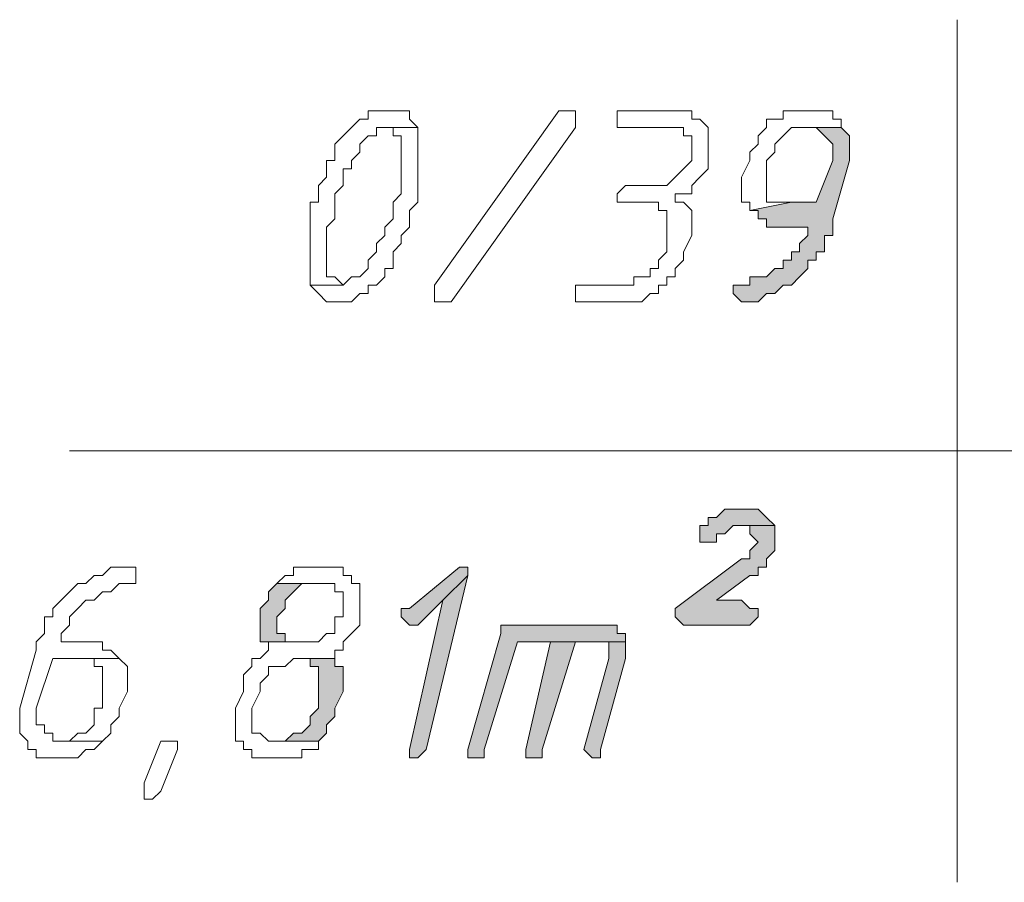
# Model space of a CAD drawing. Header units: inches. Extents: x -1441 to 3871, y -4351 to 2413.
# Tile 38 of 256: x -921 to -871, y -1144 to -1100. Entities that reach past the tile are written whole.
import ezdxf

# ---------------------------------------------------------------- set-up
doc = ezdxf.new("R2010")
doc.units = ezdxf.units.IN
doc.header["$MEASUREMENT"] = 0
doc.layers.add('at_Entity', color=7, linetype='Continuous')
doc.layers.add('at_Solid', color=7, linetype='Continuous')

msp = doc.modelspace()

# ---------------------------------------------------------------- hatches: boundary and pattern name
at = {"layer": 'at_Solid', "lineweight": 15}
for points in [[(-879.11144, -1105.56807), (-880.80495, -1105.56807), (-880.38038, -1105.56807), (-879.96058, -1105.99264), (-879.53601, -1106.41721), (-879.53601, -1107.26158), (-880.38038, -1109.37965), (-881.64932, -1109.37965), (-883.76739, -1109.79945), (-883.34282, -1109.79945), (-883.34282, -1110.22402), (-882.92302, -1110.22402), (-882.92302, -1110.64859), (-880.80495, -1110.64859), (-880.80495, -1111.07316), (-881.22952, -1111.49296), (-881.22952, -1111.91753), (-881.64932, -1111.91753), (-881.64932, -1112.3421), (-882.07389, -1112.3421), (-882.07389, -1112.76667), (-882.49845, -1112.76667), (-882.92302, -1113.19123), (-883.76739, -1113.19123), (-883.76739, -1113.61103), (-884.19196, -1113.61103), (-884.61653, -1113.61103), (-884.61653, -1114.0356), (-884.19196, -1114.46017), (-883.76739, -1114.46017), (-883.34282, -1114.46017), (-882.92302, -1114.0356), (-882.49845, -1114.0356), (-882.07389, -1113.61103), (-881.64932, -1113.61103), (-881.22952, -1113.19123), (-880.80495, -1112.76667), (-880.80495, -1112.3421), (-880.38038, -1112.3421), (-880.38038, -1111.91753), (-879.96058, -1111.91753), (-879.96058, -1111.07316), (-879.53601, -1111.07316), (-879.53601, -1110.22402), (-878.68687, -1107.26158), (-878.68687, -1105.99264)], [(-884.19196, -1125.041), (-884.61653, -1125.041), (-885.03633, -1125.041), (-885.4609, -1125.46557), (-885.88547, -1125.46557), (-885.88547, -1125.88537), (-886.31004, -1125.88537), (-886.31004, -1126.73451), (-885.88547, -1126.73451), (-885.4609, -1126.73451), (-885.4609, -1126.30994), (-885.03633, -1126.30994), (-884.61653, -1125.88537), (-882.49845, -1125.88537), (-882.92302, -1125.46557), (-883.34282, -1125.041), (-883.76739, -1125.041)], [(-882.49845, -1125.88537), (-884.19196, -1125.88537), (-883.76739, -1125.88537), (-883.76739, -1126.30994), (-883.34282, -1126.73451), (-883.76739, -1127.15908), (-883.76739, -1127.57888), (-884.19196, -1127.57888), (-887.57897, -1130.12152), (-887.57897, -1130.54132), (-887.1544, -1130.96589), (-883.76739, -1130.96589), (-883.34282, -1130.54132), (-883.34282, -1130.12152), (-883.76739, -1130.12152), (-884.19196, -1129.69695), (-885.4609, -1129.69695), (-883.76739, -1128.42801), (-883.34282, -1128.42801), (-883.34282, -1128.00345), (-882.92302, -1128.00345), (-882.92302, -1127.57888), (-882.49845, -1127.15908), (-882.49845, -1126.30994)], [(-898.58437, -1128.00345), (-901.12225, -1130.12152), (-901.54682, -1130.12152), (-901.54682, -1130.54132), (-901.12225, -1130.96589), (-900.69768, -1130.96589), (-899.42874, -1129.69695), (-898.1598, -1128.42801), (-898.1598, -1128.00345)], [(-898.1598, -1128.42801), (-899.42874, -1129.69695), (-901.12225, -1137.31534), (-901.12225, -1137.73991), (-900.69768, -1137.73991), (-900.27788, -1137.31534)], [(-907.89627, -1128.84781), (-908.32084, -1129.27238), (-908.32084, -1129.69695), (-908.74064, -1130.12152), (-908.74064, -1131.81026), (-906.62733, -1131.81026), (-907.4717, -1131.81026), (-907.4717, -1131.39046), (-907.89627, -1131.39046), (-907.89627, -1130.54132), (-907.4717, -1130.12152), (-907.4717, -1129.69695), (-907.04713, -1129.27238), (-906.62733, -1128.84781), (-906.20276, -1128.84781), (-905.77819, -1128.84781)], [(-891.38578, -1130.96589), (-896.4663, -1130.96589), (-896.4663, -1131.39046), (-898.1598, -1137.31534), (-898.1598, -1137.73991), (-897.73524, -1137.73991), (-897.31544, -1137.73991), (-897.31544, -1137.31534), (-895.62193, -1131.81026), (-890.11685, -1131.81026), (-890.11685, -1131.39046), (-890.54141, -1131.39046), (-890.54141, -1130.96589), (-890.96598, -1130.96589)], [(-893.92843, -1131.81026), (-895.19736, -1137.31534), (-895.19736, -1137.73991), (-894.77279, -1137.73991), (-894.35299, -1137.73991), (-894.35299, -1137.31534), (-892.65472, -1131.81026), (-891.81035, -1131.81026)], [(-890.11685, -1131.81026), (-893.92843, -1131.81026), (-891.81035, -1131.81026), (-890.96598, -1131.81026), (-890.96598, -1132.65939), (-892.23492, -1137.31534), (-891.81035, -1137.73991), (-891.38578, -1137.73991), (-891.38578, -1137.31534), (-890.11685, -1132.65939), (-890.11685, -1132.23959)], [(-904.93383, -1132.65939), (-906.62733, -1132.65939), (-906.20276, -1132.65939), (-906.20276, -1133.08396), (-905.77819, -1133.08396), (-905.77819, -1135.20204), (-906.20276, -1135.62184), (-906.20276, -1136.0464), (-906.62733, -1136.47097), (-907.04713, -1136.47097), (-907.4717, -1136.89077), (-907.89627, -1136.89077), (-905.77819, -1136.89077), (-905.3584, -1136.47097), (-905.3584, -1136.0464), (-904.93383, -1135.62184), (-904.93383, -1135.20204), (-904.50926, -1134.3529), (-904.50926, -1133.08396), (-904.93383, -1133.08396)]]:
    msp.add_hatch(color=7, dxfattribs=at).paths.add_polyline_path(points)

# ---------------------------------------------------------------- linework, layer by layer
at = {"layer": 'at_Entity', "color": 7, "lineweight": 15}
for p, q in [((-873.18656, -1100.06776), (-873.18656, -1144.08936)), ((-902.81575, -1104.72371), (-903.24032, -1104.72371)), ((-903.24032, -1104.72371), (-903.24032, -1105.14828)), ((-902.39118, -1104.72371), (-902.81575, -1104.72371)), ((-901.96661, -1104.72371), (-902.39118, -1104.72371)), ((-901.54682, -1104.72371), (-901.96661, -1104.72371)), ((-901.96661, -1104.72371), (-901.96661, -1104.72371)), ((-901.12225, -1104.72371), (-901.54682, -1104.72371)), ((-901.12225, -1105.14828), (-901.12225, -1104.72371)), ((-899.85331, -1113.61103), (-893.50386, -1104.72371)), ((-893.50386, -1104.72371), (-893.07929, -1104.72371)), ((-893.07929, -1104.72371), (-892.65472, -1104.72371)), ((-892.65472, -1104.72371), (-892.65472, -1105.56807)), ((-887.57897, -1104.72371), (-890.54141, -1104.72371)), ((-890.54141, -1104.72371), (-890.54141, -1105.56807)), ((-886.72983, -1104.72371), (-887.57897, -1104.72371)), ((-887.57897, -1104.72371), (-887.57897, -1104.72371)), ((-886.72983, -1105.14828), (-886.72983, -1104.72371)), ((-881.64932, -1104.72371), (-882.07389, -1104.72371)), ((-882.07389, -1104.72371), (-882.07389, -1105.14828)), ((-880.38038, -1104.72371), (-881.64932, -1104.72371)), ((-879.53601, -1104.72371), (-880.38038, -1104.72371)), ((-880.38038, -1104.72371), (-880.38038, -1104.72371)), ((-879.53601, -1105.14828), (-879.53601, -1104.72371)), ((-904.08469, -1105.56807), (-904.50926, -1105.99264)), ((-903.66012, -1105.14828), (-904.08469, -1105.56807)), ((-904.08469, -1105.56807), (-904.08469, -1105.56807)), ((-903.24032, -1105.14828), (-903.66012, -1105.14828)), ((-903.66012, -1105.14828), (-903.66012, -1105.14828)), ((-902.81575, -1105.99264), (-902.81575, -1105.56807)), ((-902.81575, -1105.56807), (-902.39118, -1105.56807)), ((-900.69768, -1105.56807), (-902.39118, -1105.56807)), ((-902.39118, -1105.56807), (-901.96661, -1105.56807)), ((-902.39118, -1105.56807), (-900.69768, -1105.56807)), ((-901.96661, -1105.56807), (-901.96661, -1105.99264)), ((-900.69768, -1105.56807), (-901.12225, -1105.14828)), ((-900.69768, -1109.37965), (-900.69768, -1105.56807)), ((-900.69768, -1105.56807), (-900.69768, -1105.56807)), ((-892.65472, -1105.56807), (-899.00417, -1114.46017)), ((-890.54141, -1105.56807), (-887.99877, -1105.56807)), ((-887.99877, -1105.56807), (-887.1544, -1105.56807)), ((-887.1544, -1105.56807), (-887.1544, -1105.99264)), ((-886.31004, -1105.14828), (-886.72983, -1105.14828)), ((-885.88547, -1105.56807), (-886.31004, -1105.14828)), ((-885.88547, -1107.68615), (-885.88547, -1105.56807)), ((-882.92302, -1105.56807), (-883.34282, -1105.99264)), ((-882.07389, -1105.14828), (-882.92302, -1105.14828)), ((-882.92302, -1105.14828), (-882.92302, -1105.56807)), ((-882.07389, -1105.99264), (-881.64932, -1105.56807)), ((-881.64932, -1105.56807), (-881.22952, -1105.56807)), ((-881.22952, -1105.56807), (-879.11144, -1105.56807)), ((-879.11144, -1105.56807), (-880.80495, -1105.56807)), ((-880.80495, -1105.56807), (-880.38038, -1105.56807)), ((-880.38038, -1105.56807), (-880.38038, -1105.56807)), ((-880.38038, -1105.56807), (-879.96058, -1105.99264)), ((-879.11144, -1105.14828), (-879.53601, -1105.14828)), ((-879.11144, -1105.56807), (-879.11144, -1105.14828)), ((-878.68687, -1105.99264), (-879.11144, -1105.56807)), ((-904.50926, -1105.99264), (-904.93383, -1106.41721)), ((-904.50926, -1105.99264), (-904.50926, -1105.99264)), ((-903.66012, -1106.41721), (-903.24032, -1105.99264)), ((-903.24032, -1105.99264), (-902.81575, -1105.99264)), ((-901.96661, -1105.99264), (-901.54682, -1105.99264)), ((-901.54682, -1105.99264), (-901.54682, -1108.95508)), ((-887.1544, -1105.99264), (-886.72983, -1105.99264)), ((-886.72983, -1105.99264), (-886.72983, -1107.26158)), ((-883.34282, -1105.99264), (-883.34282, -1106.41721)), ((-882.49845, -1106.41721), (-882.07389, -1105.99264)), ((-882.07389, -1105.99264), (-882.07389, -1105.99264)), ((-879.96058, -1105.99264), (-879.96058, -1105.99264)), ((-879.96058, -1105.99264), (-879.53601, -1106.41721)), ((-878.68687, -1107.26158), (-878.68687, -1105.99264)), ((-904.93383, -1106.41721), (-904.93383, -1107.26158)), ((-903.66012, -1106.83701), (-903.66012, -1106.41721)), ((-883.34282, -1106.41721), (-883.76739, -1106.83701)), ((-882.49845, -1106.83701), (-882.49845, -1106.41721)), ((-879.53601, -1106.41721), (-879.53601, -1107.26158)), ((-904.08469, -1107.26158), (-903.66012, -1106.83701)), ((-883.76739, -1106.83701), (-883.76739, -1107.26158)), ((-882.92302, -1107.26158), (-882.49845, -1106.83701)), ((-904.93383, -1107.26158), (-905.3584, -1107.26158)), ((-905.3584, -1107.26158), (-905.3584, -1108.11072)), ((-904.08469, -1107.68615), (-904.08469, -1107.26158)), ((-886.72983, -1107.26158), (-887.1544, -1107.68615)), ((-883.76739, -1107.26158), (-884.19196, -1108.11072)), ((-882.92302, -1109.37965), (-882.92302, -1107.26158)), ((-879.53601, -1107.26158), (-880.38038, -1109.37965)), ((-879.53601, -1110.22402), (-878.68687, -1107.26158)), ((-904.50926, -1108.53052), (-904.50926, -1107.68615)), ((-904.50926, -1107.68615), (-904.08469, -1107.68615)), ((-887.1544, -1107.68615), (-887.57897, -1108.11072)), ((-887.1544, -1107.68615), (-887.1544, -1107.68615)), ((-886.31004, -1108.11072), (-885.88547, -1107.68615)), ((-905.3584, -1108.11072), (-905.77819, -1108.53052)), ((-905.77819, -1108.53052), (-905.77819, -1109.37965)), ((-904.93383, -1108.95508), (-904.50926, -1108.53052)), ((-890.11685, -1108.53052), (-890.54141, -1108.95508)), ((-887.99877, -1108.53052), (-890.11685, -1108.53052)), ((-890.11685, -1108.53052), (-890.11685, -1108.53052)), ((-887.57897, -1108.11072), (-887.99877, -1108.53052)), ((-887.57897, -1108.11072), (-887.57897, -1108.11072)), ((-886.72983, -1108.53052), (-886.31004, -1108.11072)), ((-886.72983, -1108.95508), (-886.72983, -1108.53052)), ((-886.31004, -1108.11072), (-886.31004, -1108.11072)), ((-884.19196, -1108.11072), (-884.19196, -1109.37965)), ((-904.93383, -1110.22402), (-904.93383, -1108.95508)), ((-901.54682, -1108.95508), (-901.96661, -1109.37965)), ((-890.54141, -1108.95508), (-890.54141, -1109.37965)), ((-887.57897, -1109.37965), (-887.57897, -1108.95508)), ((-887.57897, -1108.95508), (-886.72983, -1108.95508)), ((-905.77819, -1109.37965), (-906.20276, -1109.37965)), ((-906.20276, -1109.37965), (-906.20276, -1113.61103)), ((-901.96661, -1109.37965), (-901.96661, -1110.22402)), ((-901.12225, -1109.79945), (-900.69768, -1109.37965)), ((-890.54141, -1109.37965), (-890.11685, -1109.37965)), ((-890.11685, -1109.37965), (-888.84791, -1109.37965)), ((-888.84791, -1109.37965), (-888.42334, -1109.37965)), ((-888.42334, -1109.37965), (-888.42334, -1109.79945)), ((-887.1544, -1109.37965), (-887.57897, -1109.37965)), ((-886.72983, -1109.79945), (-887.1544, -1109.37965)), ((-884.19196, -1109.37965), (-883.76739, -1109.37965)), ((-881.64932, -1109.37965), (-883.76739, -1109.79945)), ((-883.76739, -1109.37965), (-883.76739, -1109.79945)), ((-883.76739, -1109.79945), (-881.64932, -1109.37965)), ((-882.49845, -1109.37965), (-882.92302, -1109.37965)), ((-881.64932, -1109.37965), (-882.49845, -1109.37965)), ((-880.38038, -1109.37965), (-881.64932, -1109.37965)), ((-901.12225, -1110.64859), (-901.12225, -1109.79945)), ((-888.42334, -1109.79945), (-887.99877, -1109.79945)), ((-887.99877, -1109.79945), (-887.99877, -1111.91753)), ((-886.72983, -1111.07316), (-886.72983, -1109.79945)), ((-883.76739, -1109.79945), (-883.34282, -1109.79945)), ((-883.34282, -1109.79945), (-883.34282, -1110.22402)), ((-905.3584, -1110.64859), (-904.93383, -1110.22402)), ((-901.96661, -1110.22402), (-902.39118, -1110.64859)), ((-883.34282, -1110.22402), (-882.92302, -1110.22402)), ((-882.92302, -1110.22402), (-882.92302, -1110.64859)), ((-879.53601, -1111.07316), (-879.53601, -1110.22402)), ((-905.3584, -1113.19123), (-905.3584, -1110.64859)), ((-902.39118, -1111.07316), (-902.81575, -1111.49296)), ((-902.39118, -1110.64859), (-902.39118, -1111.07316)), ((-901.54682, -1111.07316), (-901.12225, -1110.64859)), ((-901.54682, -1111.49296), (-901.54682, -1111.07316)), ((-887.1544, -1111.91753), (-886.72983, -1111.07316)), ((-882.92302, -1110.64859), (-880.80495, -1110.64859)), ((-880.80495, -1111.07316), (-881.22952, -1111.49296)), ((-880.80495, -1110.64859), (-880.80495, -1111.07316)), ((-879.96058, -1111.91753), (-879.96058, -1111.07316)), ((-879.96058, -1111.07316), (-879.53601, -1111.07316)), ((-902.81575, -1111.49296), (-902.81575, -1111.91753)), ((-901.96661, -1111.91753), (-901.54682, -1111.49296)), ((-881.22952, -1111.49296), (-881.22952, -1111.91753)), ((-902.81575, -1111.91753), (-903.24032, -1112.3421)), ((-901.96661, -1112.76667), (-901.96661, -1111.91753)), ((-887.99877, -1111.91753), (-888.42334, -1112.3421)), ((-887.1544, -1112.3421), (-887.1544, -1111.91753)), ((-881.22952, -1111.91753), (-881.64932, -1111.91753)), ((-881.64932, -1111.91753), (-881.64932, -1112.3421)), ((-880.38038, -1112.3421), (-880.38038, -1111.91753)), ((-880.38038, -1111.91753), (-879.96058, -1111.91753)), ((-903.24032, -1112.3421), (-903.24032, -1112.76667)), ((-888.42334, -1112.3421), (-888.42334, -1112.76667)), ((-887.57897, -1112.76667), (-887.1544, -1112.3421)), ((-881.64932, -1112.3421), (-882.07389, -1112.3421)), ((-882.07389, -1112.3421), (-882.07389, -1112.76667)), ((-880.80495, -1112.76667), (-880.80495, -1112.3421)), ((-880.80495, -1112.3421), (-880.38038, -1112.3421)), ((-903.24032, -1112.76667), (-903.66012, -1113.19123)), ((-902.39118, -1113.19123), (-902.39118, -1112.76667)), ((-902.39118, -1112.76667), (-901.96661, -1112.76667)), ((-888.42334, -1112.76667), (-888.84791, -1112.76667)), ((-888.84791, -1112.76667), (-888.84791, -1113.19123)), ((-887.57897, -1113.19123), (-887.57897, -1112.76667)), ((-882.49845, -1112.76667), (-882.92302, -1113.19123)), ((-882.07389, -1112.76667), (-882.49845, -1112.76667)), ((-881.22952, -1113.19123), (-880.80495, -1112.76667)), ((-904.93383, -1113.19123), (-905.3584, -1113.19123)), ((-904.50926, -1113.61103), (-904.93383, -1113.19123)), ((-904.08469, -1113.19123), (-904.50926, -1113.61103)), ((-903.66012, -1113.19123), (-904.08469, -1113.19123)), ((-904.08469, -1113.19123), (-904.08469, -1113.19123)), ((-902.81575, -1113.61103), (-902.39118, -1113.19123)), ((-888.84791, -1113.19123), (-889.69228, -1113.19123)), ((-889.69228, -1113.19123), (-889.69228, -1113.61103)), ((-887.99877, -1113.61103), (-887.99877, -1113.19123)), ((-887.99877, -1113.19123), (-887.57897, -1113.19123)), ((-882.92302, -1113.19123), (-883.76739, -1113.19123)), ((-883.76739, -1113.19123), (-883.76739, -1113.61103)), ((-881.64932, -1113.61103), (-881.22952, -1113.19123)), ((-881.22952, -1113.19123), (-881.22952, -1113.19123)), ((-904.50926, -1113.61103), (-906.20276, -1113.61103)), ((-906.20276, -1113.61103), (-905.77819, -1114.0356)), ((-906.20276, -1113.61103), (-904.50926, -1113.61103)), ((-905.77819, -1114.0356), (-905.77819, -1114.0356)), ((-905.77819, -1114.0356), (-905.3584, -1114.46017)), ((-904.50926, -1113.61103), (-904.50926, -1113.61103)), ((-904.08469, -1114.46017), (-903.66012, -1114.0356)), ((-903.66012, -1114.0356), (-903.24032, -1114.0356)), ((-903.24032, -1114.0356), (-903.24032, -1113.61103)), ((-903.24032, -1113.61103), (-902.81575, -1113.61103)), ((-902.81575, -1113.61103), (-902.81575, -1113.61103)), ((-899.85331, -1114.0356), (-899.85331, -1113.61103)), ((-899.85331, -1114.46017), (-899.85331, -1114.0356)), ((-899.85331, -1114.0356), (-899.85331, -1114.0356)), ((-889.69228, -1113.61103), (-892.65472, -1113.61103)), ((-892.65472, -1113.61103), (-892.65472, -1114.46017)), ((-889.27248, -1114.46017), (-888.84791, -1114.0356)), ((-888.84791, -1114.0356), (-888.42334, -1114.0356)), ((-888.42334, -1114.0356), (-888.42334, -1113.61103)), ((-888.42334, -1113.61103), (-887.99877, -1113.61103)), ((-884.19196, -1113.61103), (-884.61653, -1113.61103)), ((-884.61653, -1113.61103), (-884.61653, -1114.0356)), ((-884.61653, -1114.0356), (-884.19196, -1114.46017)), ((-883.76739, -1113.61103), (-884.19196, -1113.61103)), ((-883.34282, -1114.46017), (-882.92302, -1114.0356)), ((-882.92302, -1114.0356), (-882.49845, -1114.0356)), ((-882.49845, -1114.0356), (-882.07389, -1113.61103)), ((-882.49845, -1114.0356), (-882.49845, -1114.0356)), ((-882.07389, -1113.61103), (-881.64932, -1113.61103)), ((-881.64932, -1113.61103), (-881.64932, -1113.61103)), ((-905.3584, -1114.46017), (-904.93383, -1114.46017)), ((-904.93383, -1114.46017), (-904.50926, -1114.46017)), ((-904.50926, -1114.46017), (-904.08469, -1114.46017)), ((-904.08469, -1114.46017), (-904.08469, -1114.46017)), ((-899.42874, -1114.46017), (-899.85331, -1114.46017)), ((-899.00417, -1114.46017), (-899.42874, -1114.46017)), ((-892.65472, -1114.46017), (-889.27248, -1114.46017)), ((-889.27248, -1114.46017), (-889.27248, -1114.46017)), ((-884.19196, -1114.46017), (-883.76739, -1114.46017)), ((-883.76739, -1114.46017), (-883.34282, -1114.46017)), ((-918.4771, -1122.07856), (-780.06283, -1122.07856)), ((-885.03633, -1125.041), (-885.4609, -1125.46557)), ((-884.61653, -1125.041), (-885.03633, -1125.041)), ((-885.03633, -1125.041), (-885.03633, -1125.041)), ((-884.19196, -1125.041), (-884.61653, -1125.041)), ((-883.76739, -1125.041), (-884.19196, -1125.041)), ((-883.34282, -1125.041), (-883.76739, -1125.041)), ((-882.92302, -1125.46557), (-883.34282, -1125.041)), ((-885.4609, -1125.46557), (-885.88547, -1125.46557)), ((-885.88547, -1125.46557), (-885.88547, -1125.88537)), ((-882.49845, -1125.88537), (-882.92302, -1125.46557)), ((-882.92302, -1125.46557), (-882.92302, -1125.46557)), ((-885.88547, -1125.88537), (-886.31004, -1125.88537)), ((-886.31004, -1125.88537), (-886.31004, -1126.73451)), ((-885.03633, -1126.30994), (-884.61653, -1125.88537)), ((-884.61653, -1125.88537), (-882.49845, -1125.88537)), ((-882.49845, -1125.88537), (-884.19196, -1125.88537)), ((-884.19196, -1125.88537), (-883.76739, -1125.88537)), ((-883.76739, -1125.88537), (-883.76739, -1126.30994)), ((-882.49845, -1126.30994), (-882.49845, -1125.88537)), ((-885.4609, -1126.73451), (-885.4609, -1126.30994)), ((-885.4609, -1126.30994), (-885.03633, -1126.30994)), ((-885.03633, -1126.30994), (-885.03633, -1126.30994)), ((-883.76739, -1126.30994), (-883.34282, -1126.73451)), ((-882.49845, -1127.15908), (-882.49845, -1126.30994)), ((-886.31004, -1126.73451), (-885.88547, -1126.73451)), ((-885.88547, -1126.73451), (-885.4609, -1126.73451)), ((-883.34282, -1126.73451), (-883.76739, -1127.15908)), ((-883.76739, -1127.15908), (-883.76739, -1127.57888)), ((-883.34282, -1126.73451), (-883.34282, -1126.73451)), ((-882.92302, -1127.57888), (-882.49845, -1127.15908)), ((-884.19196, -1127.57888), (-887.57897, -1130.12152)), ((-883.76739, -1127.57888), (-884.19196, -1127.57888)), ((-882.92302, -1128.00345), (-882.92302, -1127.57888)), ((-916.3638, -1128.00345), (-916.7836, -1128.42801)), ((-915.93923, -1128.00345), (-916.3638, -1128.00345)), ((-916.3638, -1128.00345), (-916.3638, -1128.00345)), ((-915.51466, -1128.00345), (-915.93923, -1128.00345)), ((-915.09009, -1128.00345), (-915.51466, -1128.00345)), ((-915.51466, -1128.00345), (-915.51466, -1128.00345)), ((-915.09009, -1128.84781), (-915.09009, -1128.00345)), ((-905.77819, -1128.00345), (-907.04713, -1128.00345)), ((-907.04713, -1128.00345), (-907.04713, -1128.42801)), ((-905.3584, -1128.00345), (-905.77819, -1128.00345)), ((-904.50926, -1128.00345), (-905.3584, -1128.00345)), ((-905.3584, -1128.00345), (-905.3584, -1128.00345)), ((-904.50926, -1128.42801), (-904.50926, -1128.00345)), ((-898.58437, -1128.00345), (-901.12225, -1130.12152)), ((-898.58437, -1128.00345), (-898.58437, -1128.00345)), ((-898.1598, -1128.00345), (-898.58437, -1128.00345)), ((-898.1598, -1128.42801), (-898.1598, -1128.00345)), ((-883.34282, -1128.42801), (-883.34282, -1128.00345)), ((-883.34282, -1128.00345), (-882.92302, -1128.00345)), ((-917.20816, -1128.42801), (-917.63273, -1128.84781)), ((-916.7836, -1128.42801), (-917.20816, -1128.42801)), ((-917.20816, -1128.42801), (-917.20816, -1128.42801)), ((-907.4717, -1128.42801), (-907.89627, -1128.84781)), ((-907.04713, -1128.42801), (-907.4717, -1128.42801)), ((-907.4717, -1128.42801), (-907.4717, -1128.42801)), ((-904.08469, -1128.42801), (-904.50926, -1128.42801)), ((-904.08469, -1128.84781), (-904.08469, -1128.42801)), ((-900.27788, -1137.31534), (-898.1598, -1128.42801)), ((-898.1598, -1128.42801), (-899.42874, -1129.69695)), ((-899.42874, -1129.69695), (-898.1598, -1128.42801)), ((-885.4609, -1129.69695), (-883.76739, -1128.42801)), ((-883.76739, -1128.42801), (-883.34282, -1128.42801)), ((-918.05253, -1128.84781), (-918.4771, -1129.27238)), ((-917.63273, -1128.84781), (-918.05253, -1128.84781)), ((-918.05253, -1128.84781), (-918.05253, -1128.84781)), ((-916.3638, -1129.27238), (-915.93923, -1128.84781)), ((-915.93923, -1128.84781), (-915.51466, -1128.84781)), ((-915.51466, -1128.84781), (-915.09009, -1128.84781)), ((-907.89627, -1128.84781), (-908.32084, -1129.27238)), ((-907.89627, -1128.84781), (-907.89627, -1128.84781)), ((-905.77819, -1128.84781), (-907.89627, -1128.84781)), ((-907.89627, -1128.84781), (-905.77819, -1128.84781)), ((-907.04713, -1129.27238), (-906.62733, -1128.84781)), ((-906.62733, -1128.84781), (-906.20276, -1128.84781)), ((-906.20276, -1128.84781), (-905.77819, -1128.84781)), ((-905.77819, -1128.84781), (-904.93383, -1128.84781)), ((-904.93383, -1128.84781), (-904.93383, -1129.27238)), ((-903.66012, -1128.84781), (-904.08469, -1128.84781)), ((-903.66012, -1130.96589), (-903.66012, -1128.84781)), ((-918.4771, -1129.27238), (-918.90167, -1129.69695)), ((-918.4771, -1129.27238), (-918.4771, -1129.27238)), ((-917.20816, -1129.69695), (-916.7836, -1129.27238)), ((-916.7836, -1129.27238), (-916.3638, -1129.27238)), ((-908.32084, -1129.27238), (-908.32084, -1129.69695)), ((-907.4717, -1129.69695), (-907.04713, -1129.27238)), ((-907.04713, -1129.27238), (-907.04713, -1129.27238)), ((-904.93383, -1129.27238), (-904.50926, -1129.27238)), ((-904.50926, -1129.27238), (-904.50926, -1130.54132)), ((-918.90167, -1129.69695), (-919.32624, -1130.12152)), ((-919.32624, -1130.12152), (-919.32624, -1130.54132)), ((-918.90167, -1129.69695), (-918.90167, -1129.69695)), ((-918.4771, -1130.54132), (-918.05253, -1130.12152)), ((-918.05253, -1130.12152), (-917.63273, -1129.69695)), ((-918.05253, -1130.12152), (-918.05253, -1130.12152)), ((-917.63273, -1129.69695), (-917.20816, -1129.69695)), ((-917.20816, -1129.69695), (-917.20816, -1129.69695)), ((-908.32084, -1129.69695), (-908.74064, -1130.12152)), ((-908.74064, -1130.12152), (-908.74064, -1131.81026)), ((-907.89627, -1130.54132), (-907.4717, -1130.12152)), ((-907.4717, -1130.12152), (-907.4717, -1129.69695)), ((-901.12225, -1130.12152), (-901.54682, -1130.12152)), ((-901.54682, -1130.12152), (-901.54682, -1130.54132)), ((-899.42874, -1129.69695), (-901.12225, -1137.31534)), ((-900.69768, -1130.96589), (-899.42874, -1129.69695)), ((-887.57897, -1130.12152), (-887.57897, -1130.54132)), ((-884.19196, -1129.69695), (-885.4609, -1129.69695)), ((-883.76739, -1130.12152), (-884.19196, -1129.69695)), ((-883.34282, -1130.12152), (-883.76739, -1130.12152)), ((-883.34282, -1130.54132), (-883.34282, -1130.12152)), ((-919.32624, -1130.54132), (-919.74604, -1130.54132)), ((-919.74604, -1130.54132), (-919.74604, -1131.39046)), ((-918.4771, -1130.96589), (-918.4771, -1130.54132)), ((-907.89627, -1131.39046), (-907.89627, -1130.54132)), ((-904.50926, -1130.54132), (-904.93383, -1130.54132)), ((-904.93383, -1130.54132), (-904.93383, -1131.39046)), ((-901.54682, -1130.54132), (-901.12225, -1130.96589)), ((-887.57897, -1130.54132), (-887.1544, -1130.96589)), ((-883.76739, -1130.96589), (-883.34282, -1130.54132)), ((-918.90167, -1131.39046), (-918.4771, -1130.96589)), ((-904.08469, -1131.39046), (-903.66012, -1130.96589)), ((-901.12225, -1130.96589), (-900.69768, -1130.96589)), ((-891.38578, -1130.96589), (-896.4663, -1130.96589)), ((-896.4663, -1130.96589), (-896.4663, -1131.39046)), ((-890.96598, -1130.96589), (-891.38578, -1130.96589)), ((-890.54141, -1130.96589), (-890.96598, -1130.96589)), ((-890.96598, -1130.96589), (-890.96598, -1130.96589)), ((-890.54141, -1131.39046), (-890.54141, -1130.96589)), ((-887.1544, -1130.96589), (-883.76739, -1130.96589)), ((-919.74604, -1131.39046), (-920.17061, -1131.81026)), ((-918.90167, -1131.81026), (-918.90167, -1131.39046)), ((-907.4717, -1131.39046), (-907.89627, -1131.39046)), ((-907.4717, -1131.81026), (-907.4717, -1131.39046)), ((-905.3584, -1131.39046), (-905.77819, -1131.81026)), ((-904.93383, -1131.39046), (-905.3584, -1131.39046)), ((-905.3584, -1131.39046), (-905.3584, -1131.39046)), ((-904.50926, -1131.81026), (-904.08469, -1131.39046)), ((-904.08469, -1131.39046), (-904.08469, -1131.39046)), ((-896.4663, -1131.39046), (-898.1598, -1137.31534)), ((-890.11685, -1131.39046), (-890.54141, -1131.39046)), ((-890.11685, -1131.81026), (-890.11685, -1131.39046)), ((-920.17061, -1131.81026), (-920.17061, -1132.23959)), ((-916.7836, -1131.81026), (-918.90167, -1131.81026)), ((-916.7836, -1132.23959), (-916.7836, -1131.81026)), ((-908.74064, -1131.81026), (-906.62733, -1131.81026)), ((-905.77819, -1131.81026), (-908.32084, -1131.81026)), ((-908.32084, -1131.81026), (-908.32084, -1132.23959)), ((-906.62733, -1131.81026), (-907.4717, -1131.81026)), ((-904.50926, -1132.23959), (-904.50926, -1131.81026)), ((-897.31544, -1137.31534), (-895.62193, -1131.81026)), ((-895.62193, -1131.81026), (-890.11685, -1131.81026)), ((-893.92843, -1131.81026), (-895.19736, -1137.31534)), ((-894.35299, -1137.31534), (-892.65472, -1131.81026)), ((-891.81035, -1131.81026), (-893.92843, -1131.81026)), ((-890.11685, -1131.81026), (-893.92843, -1131.81026)), ((-893.92843, -1131.81026), (-891.81035, -1131.81026)), ((-892.65472, -1131.81026), (-891.81035, -1131.81026)), ((-891.81035, -1131.81026), (-890.96598, -1131.81026)), ((-890.96598, -1131.81026), (-890.96598, -1132.65939)), ((-890.11685, -1132.23959), (-890.11685, -1131.81026)), ((-920.17061, -1132.23959), (-921.01497, -1135.20204)), ((-920.17061, -1135.20204), (-919.32624, -1132.65939)), ((-919.32624, -1132.65939), (-915.93923, -1132.65939)), ((-915.93923, -1132.65939), (-918.05253, -1132.65939)), ((-918.05253, -1132.65939), (-917.20816, -1132.65939)), ((-917.20816, -1132.65939), (-917.20816, -1133.08396)), ((-916.3638, -1132.23959), (-916.7836, -1132.23959)), ((-915.93923, -1132.65939), (-916.3638, -1132.23959)), ((-915.51466, -1133.08396), (-915.93923, -1132.65939)), ((-915.93923, -1132.65939), (-915.93923, -1132.65939)), ((-908.74064, -1132.65939), (-909.16521, -1132.65939)), ((-909.16521, -1132.65939), (-909.16521, -1133.08396)), ((-908.32084, -1132.23959), (-908.74064, -1132.65939)), ((-907.4717, -1133.08396), (-907.04713, -1132.65939)), ((-907.04713, -1132.65939), (-904.93383, -1132.65939)), ((-904.93383, -1132.65939), (-906.62733, -1132.65939)), ((-906.62733, -1132.65939), (-906.20276, -1132.65939)), ((-906.20276, -1132.65939), (-906.20276, -1133.08396)), ((-904.93383, -1132.65939), (-904.93383, -1132.23959)), ((-904.93383, -1132.23959), (-904.50926, -1132.23959)), ((-904.93383, -1133.08396), (-904.93383, -1132.65939)), ((-890.96598, -1132.65939), (-892.23492, -1137.31534)), ((-891.38578, -1137.31534), (-890.11685, -1132.65939)), ((-890.11685, -1132.65939), (-890.11685, -1132.23959)), ((-917.20816, -1133.08396), (-916.7836, -1133.08396)), ((-916.7836, -1133.08396), (-916.7836, -1135.20204)), ((-915.51466, -1134.3529), (-915.51466, -1133.08396)), ((-909.16521, -1133.08396), (-909.58977, -1133.50853)), ((-908.32084, -1133.50853), (-908.32084, -1133.08396)), ((-908.32084, -1133.08396), (-907.89627, -1133.08396)), ((-907.89627, -1133.08396), (-907.4717, -1133.08396)), ((-906.20276, -1133.08396), (-905.77819, -1133.08396)), ((-905.77819, -1133.08396), (-905.77819, -1135.20204)), ((-904.50926, -1133.08396), (-904.93383, -1133.08396)), ((-904.50926, -1134.3529), (-904.50926, -1133.08396)), ((-909.58977, -1133.50853), (-909.58977, -1134.3529)), ((-908.74064, -1133.92833), (-908.32084, -1133.50853)), ((-908.74064, -1134.3529), (-908.74064, -1133.92833)), ((-915.93923, -1135.20204), (-915.51466, -1134.3529)), ((-909.58977, -1134.3529), (-910.00957, -1135.20204)), ((-909.16521, -1135.20204), (-908.74064, -1134.3529)), ((-904.93383, -1135.20204), (-904.50926, -1134.3529)), ((-921.01497, -1135.20204), (-921.01497, -1136.47097)), ((-920.17061, -1136.0464), (-920.17061, -1135.20204)), ((-916.7836, -1135.20204), (-917.20816, -1135.20204)), ((-917.20816, -1135.20204), (-917.20816, -1136.0464)), ((-915.93923, -1135.62184), (-915.93923, -1135.20204)), ((-910.00957, -1135.20204), (-910.00957, -1136.89077)), ((-909.16521, -1136.47097), (-909.16521, -1135.20204)), ((-905.77819, -1135.20204), (-906.20276, -1135.62184)), ((-904.93383, -1135.62184), (-904.93383, -1135.20204)), ((-916.3638, -1136.0464), (-915.93923, -1135.62184)), ((-906.20276, -1135.62184), (-906.20276, -1136.0464)), ((-905.3584, -1136.0464), (-904.93383, -1135.62184)), ((-919.74604, -1136.0464), (-920.17061, -1136.0464)), ((-919.74604, -1136.47097), (-919.74604, -1136.0464)), ((-917.20816, -1136.0464), (-917.63273, -1136.47097)), ((-916.3638, -1136.47097), (-916.3638, -1136.0464)), ((-906.20276, -1136.0464), (-906.62733, -1136.47097)), ((-905.3584, -1136.47097), (-905.3584, -1136.0464)), ((-921.01497, -1136.47097), (-920.59518, -1136.89077)), ((-919.32624, -1136.47097), (-919.74604, -1136.47097)), ((-919.32624, -1136.89077), (-919.32624, -1136.47097)), ((-918.05253, -1136.47097), (-918.4771, -1136.89077)), ((-917.63273, -1136.47097), (-918.05253, -1136.47097)), ((-916.7836, -1136.89077), (-916.3638, -1136.47097)), ((-908.74064, -1136.47097), (-909.16521, -1136.47097)), ((-908.32084, -1136.89077), (-908.74064, -1136.47097)), ((-907.04713, -1136.47097), (-907.4717, -1136.89077)), ((-906.62733, -1136.47097), (-907.04713, -1136.47097)), ((-905.77819, -1136.89077), (-905.3584, -1136.47097)), ((-920.59518, -1136.89077), (-920.59518, -1137.31534)), ((-918.90167, -1136.89077), (-919.32624, -1136.89077)), ((-918.4771, -1136.89077), (-918.90167, -1136.89077)), ((-918.90167, -1136.89077), (-916.7836, -1136.89077)), ((-916.7836, -1136.89077), (-918.90167, -1136.89077)), ((-917.20816, -1137.31534), (-916.7836, -1136.89077)), ((-916.7836, -1136.89077), (-916.7836, -1136.89077)), ((-914.67029, -1139.00885), (-913.82115, -1136.89077)), ((-913.82115, -1136.89077), (-913.39658, -1136.89077)), ((-913.82115, -1136.89077), (-913.82115, -1136.89077)), ((-913.39658, -1136.89077), (-912.97202, -1136.89077)), ((-912.97202, -1136.89077), (-912.97202, -1137.31534)), ((-910.00957, -1136.89077), (-909.58977, -1136.89077)), ((-909.58977, -1136.89077), (-909.58977, -1137.31534)), ((-907.89627, -1136.89077), (-908.32084, -1136.89077)), ((-907.4717, -1136.89077), (-907.89627, -1136.89077)), ((-907.89627, -1136.89077), (-905.77819, -1136.89077)), ((-905.77819, -1136.89077), (-907.89627, -1136.89077)), ((-905.77819, -1136.89077), (-905.77819, -1136.89077)), ((-905.77819, -1137.31534), (-905.77819, -1136.89077)), ((-920.59518, -1137.31534), (-920.17061, -1137.31534)), ((-920.17061, -1137.31534), (-920.17061, -1137.73991)), ((-918.05253, -1137.73991), (-917.63273, -1137.31534)), ((-917.63273, -1137.31534), (-917.20816, -1137.31534)), ((-917.20816, -1137.31534), (-917.20816, -1137.31534)), ((-912.97202, -1137.31534), (-913.82115, -1139.43342)), ((-909.58977, -1137.31534), (-909.16521, -1137.31534)), ((-909.16521, -1137.31534), (-909.16521, -1137.73991)), ((-906.62733, -1137.73991), (-906.62733, -1137.31534)), ((-906.62733, -1137.31534), (-906.20276, -1137.31534)), ((-906.20276, -1137.31534), (-905.77819, -1137.31534)), ((-901.12225, -1137.31534), (-901.12225, -1137.73991)), ((-900.69768, -1137.73991), (-900.27788, -1137.31534)), ((-898.1598, -1137.31534), (-898.1598, -1137.73991)), ((-897.31544, -1137.73991), (-897.31544, -1137.31534)), ((-895.19736, -1137.31534), (-895.19736, -1137.73991)), ((-894.35299, -1137.73991), (-894.35299, -1137.31534)), ((-892.23492, -1137.31534), (-892.23492, -1137.31534)), ((-892.23492, -1137.31534), (-891.81035, -1137.73991)), ((-891.38578, -1137.73991), (-891.38578, -1137.31534)), ((-920.17061, -1137.73991), (-919.32624, -1137.73991)), ((-919.32624, -1137.73991), (-918.90167, -1137.73991)), ((-918.90167, -1137.73991), (-918.05253, -1137.73991)), ((-918.05253, -1137.73991), (-918.05253, -1137.73991)), ((-909.16521, -1137.73991), (-908.32084, -1137.73991)), ((-908.32084, -1137.73991), (-907.4717, -1137.73991)), ((-907.4717, -1137.73991), (-906.62733, -1137.73991)), ((-901.12225, -1137.73991), (-900.69768, -1137.73991)), ((-900.69768, -1137.73991), (-900.69768, -1137.73991)), ((-898.1598, -1137.73991), (-897.73524, -1137.73991)), ((-897.73524, -1137.73991), (-897.31544, -1137.73991)), ((-895.19736, -1137.73991), (-894.77279, -1137.73991)), ((-894.77279, -1137.73991), (-894.35299, -1137.73991)), ((-891.81035, -1137.73991), (-891.38578, -1137.73991)), ((-914.67029, -1139.85321), (-914.67029, -1139.00885)), ((-913.82115, -1139.43342), (-914.24572, -1139.85321)), ((-914.24572, -1139.85321), (-914.67029, -1139.85321))]:
    msp.add_line(p, q, dxfattribs=at)

doc.saveas('drawing.dxf')
